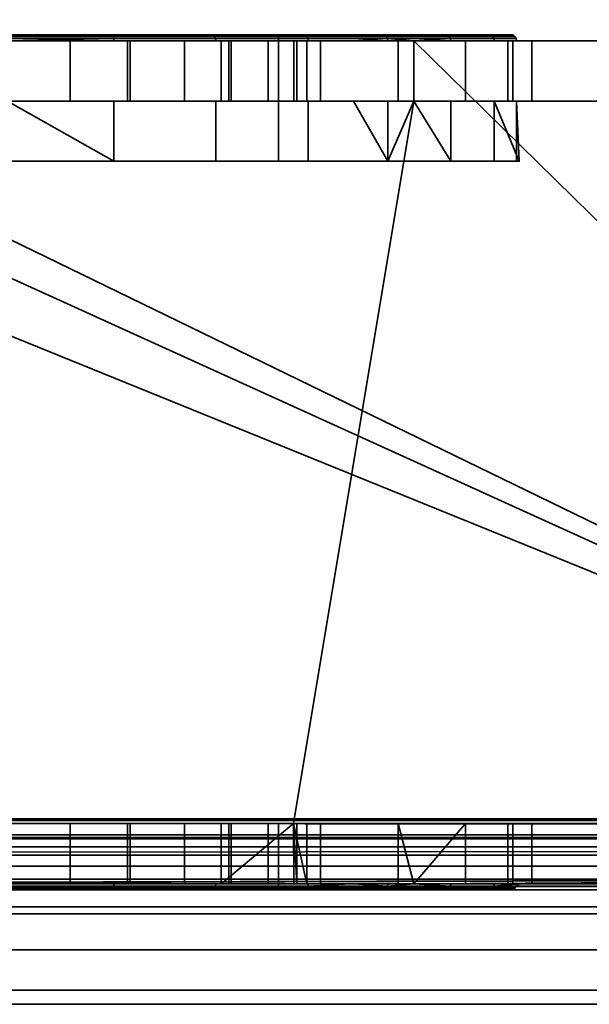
# Model space of a CAD drawing. Header units: millimetres. Extents: x -603 to 3703, y -115 to 193.
# Tile 73 of 256: x -344 to -334, y -33 to -17. Entities that reach past the tile are written whole.
import ezdxf

# ---------------------------------------------------------------- set-up
doc = ezdxf.new("R2010")
doc.units = ezdxf.units.MM
doc.layers.add('151', color=7, linetype='Continuous', true_color=0xffffff)

# ---------------------------------------------------------------- blocks, each defined once
blk = doc.blocks.new('UG_SURFACE_001')
at = {"layer": '151', "color": 252, "linetype": 'Continuous', "lineweight": 35}
for points in [[(603, -18, 2212.25), (603, 174.4, 2212.25), (-603, 174.4, 2212.25), (-603, -18, 2212.25)], [(-453, -18, 2062.25), (-453, 174.4, 2062.25), (453, 174.4, 2062.25), (453, -18, 2062.25)], [(603, -18, 2212.25), (-603, -18, 2212.25), (-453, -18, 2062.25), (453, -18, 2062.25)]]:
    blk.add_3dface(points, dxfattribs=at)
blk = doc.blocks.new('UG_SURFACE_016')
at = {"layer": '151', "color": 252, "linetype": 'Continuous', "lineweight": 35}
for points in [[(-356.025, -17, 1167.5), (-406, -17, 1167.5), (-406, -30, 1167.5), (-324, -30, 1167.5)], [(-324, -30, 1002.5), (-406, -30, 1002.5), (-406, -17, 1002.5), (-356.025, -17, 1002.5)], [(-324, -30, 1167.5), (-352.625, -17, 1167.5), (-356.025, -17, 1167.5)], [(-324, -30, 1002.5), (-356.025, -17, 1002.5), (-352.625, -17, 1002.5)], [(-324, -30, 1167.5), (-350.75, -17, 1167.5), (-352.625, -17, 1167.5)], [(-324, -30, 1002.5), (-352.625, -17, 1002.5), (-350.75, -17, 1002.5)], [(-324, -30, 1167.5), (-337.25, -17, 1167.5), (-350.75, -17, 1167.5)], [(-324, -30, 1002.5), (-350.75, -17, 1002.5), (-337.25, -17, 1002.5)], [(-344, -17, 1145), (-341.966, -17, 1145.432), (-337.25, -17, 1128.75), (-350.75, -17, 1128.75)], [(-350.75, -17, 1167.5), (-337.25, -17, 1167.5), (-342.96, -17, 1154.891), (-345.04, -17, 1154.891)], [(-344, -17, 1077), (-341.966, -17, 1077.432), (-337.25, -17, 1058.875), (-350.75, -17, 1058.875)], [(-350.75, -17, 1091.25), (-337.25, -17, 1091.25), (-342.96, -17, 1086.891), (-345.04, -17, 1086.891)], [(-340.543, -17, 1111.765), (-344, -17, 1112.5), (-350.75, -17, 1128.75), (-337.25, -17, 1128.75)], [(-337.25, -17, 1091.25), (-350.75, -17, 1091.25), (-345.767, -17, 1095.686), (-344, -17, 1095.5)], [(-340.452, -17, 1039.998), (-344, -17, 1040.75), (-350.75, -17, 1058.875), (-337.25, -17, 1058.875)], [(-337.25, -17, 1002.5), (-350.75, -17, 1002.5), (-344, -17, 1007.35), (-342.01, -17, 1007.746)], [(-342.254, -16.9, 1095.784), (-345.746, -16.9, 1095.784), (-348.937, -16.9, 1097.204), (-348.5, -16.9, 1099.5)], [(-348.5, -16.9, 1099.5), (-339.5, -16.9, 1099.5), (-339.063, -16.9, 1097.204), (-342.254, -16.9, 1095.784)], [(-347.417, -16.9, 1111.674), (-344, -16.9, 1112.4), (-339.5, -16.9, 1108.5), (-348.5, -16.9, 1108.5)], [(-348.5, -19, 1099.5), (-339.5, -19, 1099.5), (-339.5, -16.9, 1099.5), (-348.5, -16.9, 1099.5)], [(-339.5, -19, 1108.5), (-348.5, -19, 1108.5), (-348.5, -16.9, 1108.5), (-339.5, -16.9, 1108.5)], [(-342.234, -16.962, 1095.693), (-345.766, -16.962, 1095.693), (-345.761, -16.929, 1095.714), (-342.239, -16.929, 1095.714)], [(-344, -17, 1095.5), (-345.766, -16.962, 1095.693), (-342.234, -16.962, 1095.693)], [(-342.239, -16.929, 1095.714), (-345.761, -16.929, 1095.714), (-345.754, -16.908, 1095.746), (-342.246, -16.908, 1095.746)], [(-342.246, -16.908, 1095.746), (-345.754, -16.908, 1095.746), (-345.746, -16.9, 1095.784), (-342.254, -16.9, 1095.784)], [(-342.96, -17, 1154.891), (-342.96, -18, 1154.891), (-345.04, -18, 1154.891), (-345.04, -17, 1154.891)], [(-342.96, -17, 1086.891), (-342.96, -18, 1086.891), (-345.04, -18, 1086.891), (-345.04, -17, 1086.891)], [(-344, -16.908, 1112.438), (-340.568, -16.908, 1111.709), (-340.583, -16.9, 1111.674), (-344, -16.9, 1112.4)], [(-344, -16.9, 1112.4), (-340.583, -16.9, 1111.674), (-337.758, -16.9, 1109.621), (-339.5, -16.9, 1108.5)], [(-344, -16.929, 1112.471), (-340.555, -16.929, 1111.738), (-340.568, -16.908, 1111.709), (-344, -16.908, 1112.438)], [(-344, -16.962, 1112.492), (-340.546, -16.962, 1111.758), (-340.555, -16.929, 1111.738), (-344, -16.929, 1112.471)], [(-342.234, -16.962, 1095.693), (-342.233, -17, 1095.686), (-344, -17, 1095.5)], [(-344, -17, 1112.5), (-340.543, -17, 1111.765), (-340.546, -16.962, 1111.758), (-344, -16.962, 1112.492)], [(-344, -17, 1095.5), (-342.233, -17, 1095.686), (-337.25, -17, 1091.25)], [(-340.452, -17, 1039.998), (-340.452, -18, 1039.998), (-344, -18, 1040.75), (-344, -17, 1040.75)], [(-344, -17, 1007.35), (-344, -18, 1007.35), (-342.01, -18, 1007.746), (-342.01, -17, 1007.746)], [(-344, -17, 1145), (-344, -18, 1145), (-341.966, -18, 1145.432), (-341.966, -17, 1145.432)], [(-344, -17, 1077), (-344, -18, 1077), (-341.966, -18, 1077.432), (-341.966, -17, 1077.432)], [(-341.061, -17, 1086.045), (-342.96, -17, 1086.891), (-337.25, -17, 1091.25)], [(-341.061, -17, 1154.045), (-342.96, -17, 1154.891), (-337.25, -17, 1167.5)], [(-341.061, -17, 1154.045), (-341.061, -18, 1154.045), (-342.96, -18, 1154.891), (-342.96, -17, 1154.891)], [(-341.061, -17, 1086.045), (-341.061, -18, 1086.045), (-342.96, -18, 1086.891), (-342.96, -17, 1086.891)], [(-339.04, -16.908, 1097.173), (-342.246, -16.908, 1095.746), (-342.254, -16.9, 1095.784), (-339.063, -16.9, 1097.204)], [(-339.021, -16.929, 1097.147), (-342.239, -16.929, 1095.714), (-342.246, -16.908, 1095.746), (-339.04, -16.908, 1097.173)], [(-339.008, -16.962, 1097.129), (-342.234, -16.962, 1095.693), (-342.239, -16.929, 1095.714), (-339.021, -16.929, 1097.147)], [(-339.004, -17, 1097.123), (-342.233, -17, 1095.686), (-342.234, -16.962, 1095.693), (-339.008, -16.962, 1097.129)], [(-342.233, -17, 1095.686), (-339.004, -17, 1097.123), (-337.25, -17, 1091.25)], [(-342.01, -17, 1007.746), (-340.323, -17, 1008.873), (-337.25, -17, 1002.5)], [(-342.01, -17, 1007.746), (-342.01, -18, 1007.746), (-340.323, -18, 1008.873), (-340.323, -17, 1008.873)], [(-341.966, -17, 1145.432), (-340.284, -17, 1146.654), (-337.25, -17, 1128.75)], [(-341.966, -17, 1077.432), (-340.284, -17, 1078.654), (-337.25, -17, 1058.875)], [(-341.966, -17, 1145.432), (-341.966, -18, 1145.432), (-340.284, -18, 1146.654), (-340.284, -17, 1146.654)], [(-341.966, -17, 1077.432), (-341.966, -18, 1077.432), (-340.284, -18, 1078.654), (-340.284, -17, 1078.654)], [(-337.25, -17, 1167.5), (-339.67, -17, 1152.5), (-341.061, -17, 1154.045)], [(-337.25, -17, 1091.25), (-339.67, -17, 1084.5), (-341.061, -17, 1086.045)], [(-339.67, -17, 1152.5), (-339.67, -18, 1152.5), (-341.061, -18, 1154.045), (-341.061, -17, 1154.045)], [(-339.67, -17, 1084.5), (-339.67, -18, 1084.5), (-341.061, -18, 1086.045), (-341.061, -17, 1086.045)], [(-340.568, -16.908, 1111.709), (-337.729, -16.908, 1109.646), (-337.758, -16.9, 1109.621), (-340.583, -16.9, 1111.674)], [(-340.555, -16.929, 1111.738), (-337.705, -16.929, 1109.668), (-337.729, -16.908, 1109.646), (-340.568, -16.908, 1111.709)], [(-340.546, -16.962, 1111.758), (-337.689, -16.962, 1109.683), (-337.705, -16.929, 1109.668), (-340.555, -16.929, 1111.738)], [(-337.689, -16.962, 1109.683), (-340.546, -16.962, 1111.758), (-340.543, -17, 1111.765), (-338.251, -17, 1110.1)], [(-337.25, -17, 1128.75), (-337.25, -17, 1110.1), (-338.251, -17, 1110.1), (-340.543, -17, 1111.765)], [(-337.25, -17, 1058.875), (-337.513, -17, 1037.872), (-340.452, -17, 1039.998)], [(-337.513, -17, 1037.872), (-337.513, -18, 1037.872), (-340.452, -18, 1039.998), (-340.452, -17, 1039.998)], [(-337.25, -17, 1002.5), (-340.323, -17, 1008.873), (-339.196, -17, 1010.56)], [(-340.323, -17, 1008.873), (-340.323, -18, 1008.873), (-339.196, -18, 1010.56), (-339.196, -17, 1010.56)], [(-337.25, -17, 1128.75), (-340.284, -17, 1146.654), (-339.245, -17, 1148.455)], [(-337.25, -17, 1058.875), (-340.284, -17, 1078.654), (-339.245, -17, 1080.455)], [(-340.284, -17, 1146.654), (-340.284, -18, 1146.654), (-339.245, -18, 1148.455), (-339.245, -17, 1148.455)], [(-340.284, -17, 1078.654), (-340.284, -18, 1078.654), (-339.245, -18, 1080.455), (-339.245, -17, 1080.455)], [(-339.027, -17, 1150.523), (-339.67, -17, 1152.5), (-337.25, -17, 1167.5)], [(-339.027, -17, 1082.523), (-339.67, -17, 1084.5), (-337.25, -17, 1091.25)], [(-339.027, -17, 1150.523), (-339.027, -18, 1150.523), (-339.67, -18, 1152.5), (-339.67, -17, 1152.5)], [(-339.027, -17, 1082.523), (-339.027, -18, 1082.523), (-339.67, -18, 1084.5), (-339.67, -17, 1084.5)], [(-339.5, -16.9, 1108.5), (-337.758, -16.9, 1109.621), (-336.011, -16.9, 1106.596), (-335.646, -16.9, 1103.122)], [(-336.725, -16.9, 1099.8), (-339.063, -16.9, 1097.204), (-339.5, -16.9, 1099.5)], [(-335.646, -16.9, 1103.122), (-336.725, -16.9, 1099.8), (-339.5, -16.9, 1099.5), (-339.5, -16.9, 1108.5)], [(-339.5, -19, 1099.5), (-339.5, -19, 1108.5), (-339.5, -16.9, 1108.5), (-339.5, -16.9, 1099.5)], [(-337.25, -17, 1128.75), (-339.245, -17, 1148.455), (-339.027, -17, 1150.523)], [(-337.25, -17, 1091.25), (-337.25, -17, 1058.875), (-339.245, -17, 1080.455), (-339.027, -17, 1082.523)], [(-339.245, -17, 1148.455), (-339.245, -18, 1148.455), (-339.027, -18, 1150.523), (-339.027, -17, 1150.523)], [(-339.245, -17, 1080.455), (-339.245, -18, 1080.455), (-339.027, -18, 1082.523), (-339.027, -17, 1082.523)], [(-337.25, -17, 1013.575), (-337.25, -17, 1002.5), (-339.196, -17, 1010.56), (-338.8, -17, 1012.55)], [(-339.196, -17, 1010.56), (-339.196, -18, 1010.56), (-338.8, -18, 1012.55), (-338.8, -17, 1012.55)], [(-336.692, -16.908, 1099.781), (-339.04, -16.908, 1097.173), (-339.063, -16.9, 1097.204), (-336.725, -16.9, 1099.8)], [(-336.664, -16.929, 1099.765), (-339.021, -16.929, 1097.147), (-339.04, -16.908, 1097.173), (-336.692, -16.908, 1099.781)], [(-339.027, -17, 1150.523), (-337.25, -17, 1167.5), (-337.25, -17, 1128.75)], [(-336.645, -16.962, 1099.754), (-339.008, -16.962, 1097.129), (-339.021, -16.929, 1097.147), (-336.664, -16.929, 1099.765)], [(-337.25, -17, 1099.071), (-339.004, -17, 1097.123), (-339.008, -16.962, 1097.129), (-336.645, -16.962, 1099.754)], [(-339.004, -17, 1097.123), (-337.25, -17, 1099.071), (-337.25, -17, 1091.25)], [(-338.8, -17, 1012.55), (-338.8, -17, 1013.575), (-337.25, -17, 1013.575)], [(-337.25, -17, 1026.71), (-337.25, -17, 1013.575), (-338.8, -17, 1013.575), (-338.8, -17, 1024.963)], [(-338.8, -17, 1013.575), (-338.8, -17, 1012.55), (-338.8, -18, 1012.55), (-338.8, -18, 1013.575)], [(-338.8, -18, 1013.575), (-338.8, -18, 1024.963), (-338.8, -17, 1024.963), (-338.8, -17, 1013.575)], [(-337.25, -17, 1026.71), (-338.8, -17, 1024.963), (-338.8, -18, 1024.963), (-337.25, -18, 1026.71)], [(-338.251, -17, 1110.1), (-337.683, -17, 1109.688), (-337.689, -16.962, 1109.683)], [(-337.683, -17, 1109.688), (-338.251, -17, 1110.1), (-337.25, -17, 1110.1)], [(-337.729, -16.908, 1109.646), (-335.975, -16.908, 1106.608), (-336.011, -16.9, 1106.596), (-337.758, -16.9, 1109.621)], [(-337.705, -16.929, 1109.668), (-335.944, -16.929, 1106.618), (-335.975, -16.908, 1106.608), (-337.729, -16.908, 1109.646)], [(-337.689, -16.962, 1109.683), (-335.923, -16.962, 1106.624), (-335.944, -16.929, 1106.618), (-337.705, -16.929, 1109.668)], [(-337.689, -16.962, 1109.683), (-337.683, -17, 1109.688), (-337.25, -17, 1108.937)], [(-337.25, -17, 1108.937), (-335.916, -17, 1106.627), (-335.923, -16.962, 1106.624), (-337.689, -16.962, 1109.683)], [(-337.25, -17, 1110.1), (-337.25, -17, 1108.937), (-337.683, -17, 1109.688)], [(-337.25, -17, 1058.875), (-337.25, -17, 1037.42), (-337.513, -17, 1037.872)], [(-337.25, -18, 1037.42), (-337.513, -18, 1037.872), (-337.513, -17, 1037.872), (-337.25, -17, 1037.42)], [(-336.645, -16.962, 1099.754), (-336.639, -17, 1099.75), (-337.25, -17, 1099.071)], [(-324, -30, 1167.5), (-331.975, -17, 1167.5), (-337.25, -17, 1167.5)], [(-324, -30, 1002.5), (-337.25, -17, 1002.5), (-331.975, -17, 1002.5)], [(-331.975, -17, 1091.25), (-337.25, -17, 1091.25), (-337.25, -17, 1099.071), (-336.639, -17, 1099.75)], [(-331.975, -17, 1013.575), (-337.25, -17, 1013.575), (-337.25, -17, 1026.71), (-336.393, -17, 1027.676)], [(-331.975, -17, 1033.975), (-335.689, -17, 1034.737), (-337.25, -17, 1037.42)], [(-337.25, -17, 1037.42), (-337.25, -17, 1058.875), (-331.975, -17, 1058.875), (-331.975, -17, 1033.975)], [(-335.916, -17, 1106.627), (-337.25, -17, 1108.937), (-337.25, -17, 1110.1), (-331.975, -17, 1110.1)], [(-337.25, -17, 1002.5), (-337.25, -17, 1013.575), (-331.975, -17, 1013.575), (-331.975, -17, 1002.5)], [(-337.25, -17, 1058.875), (-337.25, -17, 1091.25), (-331.975, -17, 1091.25), (-331.975, -17, 1058.875)], [(-337.25, -17, 1110.1), (-337.25, -17, 1128.75), (-331.975, -17, 1128.75), (-331.975, -17, 1110.1)], [(-337.25, -17, 1128.75), (-337.25, -17, 1167.5), (-331.975, -17, 1167.5), (-331.975, -17, 1128.75)], [(-337.25, -18, 1026.71), (-336.393, -18, 1027.676), (-336.393, -17, 1027.676), (-337.25, -17, 1026.71)], [(-337.25, -17, 1037.42), (-335.689, -17, 1034.737), (-335.689, -18, 1034.737), (-337.25, -18, 1037.42)], [(-335.608, -16.908, 1103.118), (-336.692, -16.908, 1099.781), (-336.725, -16.9, 1099.8), (-335.646, -16.9, 1103.122)], [(-335.576, -16.929, 1103.115), (-336.664, -16.929, 1099.765), (-336.692, -16.908, 1099.781), (-335.608, -16.908, 1103.118)], [(-335.554, -16.962, 1103.112), (-336.645, -16.962, 1099.754), (-336.664, -16.929, 1099.765), (-335.576, -16.929, 1103.115)], [(-335.547, -17, 1103.112), (-336.639, -17, 1099.75), (-336.645, -16.962, 1099.754), (-335.554, -16.962, 1103.112)], [(-331.975, -17, 1091.25), (-336.639, -17, 1099.75), (-335.547, -17, 1103.112)], [(-331.975, -17, 1033.975), (-331.975, -17, 1013.575), (-336.393, -17, 1027.676), (-335.293, -17, 1031.132)], [(-336.393, -17, 1027.676), (-336.393, -18, 1027.676), (-335.293, -18, 1031.132), (-335.293, -17, 1031.132)], [(-335.975, -16.908, 1106.608), (-335.608, -16.908, 1103.118), (-335.646, -16.9, 1103.122), (-336.011, -16.9, 1106.596)], [(-335.944, -16.929, 1106.618), (-335.576, -16.929, 1103.115), (-335.608, -16.908, 1103.118), (-335.975, -16.908, 1106.608)], [(-335.923, -16.962, 1106.624), (-335.554, -16.962, 1103.112), (-335.576, -16.929, 1103.115), (-335.944, -16.929, 1106.618)], [(-335.916, -17, 1106.627), (-335.547, -17, 1103.112), (-335.554, -16.962, 1103.112), (-335.923, -16.962, 1106.624)], [(-331.975, -17, 1110.1), (-331.975, -17, 1091.25), (-335.547, -17, 1103.112), (-335.916, -17, 1106.627)], [(-331.975, -17, 1033.975), (-335.605, -17, 1033.975), (-335.689, -17, 1034.737)], [(-335.605, -18, 1033.975), (-335.689, -18, 1034.737), (-335.689, -17, 1034.737), (-335.605, -17, 1033.975)], [(-335.293, -17, 1031.132), (-335.605, -17, 1033.975), (-331.975, -17, 1033.975)], [(-335.605, -17, 1033.975), (-335.293, -17, 1031.132), (-335.293, -18, 1031.132), (-335.605, -18, 1033.975)], [(-348.75, -30, 1003.5), (-339.25, -30, 1003.5), (-337.25, -18, 1003.5), (-350.75, -18, 1003.5)], [(-350.75, -18, 1166.5), (-337.25, -18, 1166.5), (-339.25, -30, 1166.5), (-348.75, -30, 1166.5)], [(-350.75, -18, 1128.75), (-337.25, -18, 1128.75), (-344, -18, 1145), (-346.034, -18, 1145.432)], [(-337.25, -18, 1166.5), (-350.75, -18, 1166.5), (-345.04, -18, 1154.891), (-342.96, -18, 1154.891)], [(-350.75, -18, 1058.875), (-337.25, -18, 1058.875), (-344, -18, 1077), (-346.034, -18, 1077.432)], [(-337.25, -18, 1091.25), (-350.75, -18, 1091.25), (-345.04, -18, 1086.891), (-342.96, -18, 1086.891)], [(-347.457, -18, 1111.765), (-344, -18, 1112.5), (-337.25, -18, 1128.75), (-350.75, -18, 1128.75)], [(-350.75, -18, 1091.25), (-337.25, -18, 1091.25), (-342.233, -18, 1095.686), (-344, -18, 1095.5)], [(-350.75, -18, 1003.5), (-337.25, -18, 1003.5), (-344, -18, 1007.35), (-345.99, -18, 1007.746)], [(-337.25, -18, 1058.875), (-350.75, -18, 1058.875), (-344, -18, 1040.75), (-340.452, -18, 1039.998)], [(-342.233, -19, 1095.686), (-345.767, -19, 1095.686), (-344, -18, 1095.5)], [(-337.25, -18, 1128.75), (-344, -18, 1112.5), (-340.543, -18, 1111.765)], [(-342.01, -18, 1007.746), (-344, -18, 1007.35), (-337.25, -18, 1003.5)], [(-341.966, -18, 1077.432), (-344, -18, 1077), (-337.25, -18, 1058.875)], [(-341.966, -18, 1145.432), (-344, -18, 1145), (-337.25, -18, 1128.75)], [(-340.543, -19, 1111.765), (-340.543, -18, 1111.765), (-344, -18, 1112.5), (-344, -19, 1112.5)], [(-344, -18, 1095.5), (-342.233, -18, 1095.686), (-342.233, -19, 1095.686)], [(-337.25, -18, 1166.5), (-342.96, -18, 1154.891), (-341.061, -18, 1154.045)], [(-337.25, -18, 1091.25), (-342.96, -18, 1086.891), (-341.061, -18, 1086.045)], [(-337.25, -18, 1091.25), (-339.004, -18, 1097.123), (-342.233, -18, 1095.686)], [(-342.233, -19, 1095.686), (-342.233, -18, 1095.686), (-339.004, -18, 1097.123), (-339.004, -19, 1097.123)], [(-337.25, -18, 1003.5), (-340.323, -18, 1008.873), (-342.01, -18, 1007.746)], [(-337.25, -18, 1128.75), (-340.284, -18, 1146.654), (-341.966, -18, 1145.432)], [(-337.25, -18, 1058.875), (-340.284, -18, 1078.654), (-341.966, -18, 1077.432)], [(-341.061, -18, 1154.045), (-339.67, -18, 1152.5), (-337.25, -18, 1166.5)], [(-341.061, -18, 1086.045), (-339.67, -18, 1084.5), (-337.25, -18, 1091.25)], [(-340.543, -18, 1111.765), (-338.251, -18, 1110.1), (-337.25, -18, 1110.1), (-337.25, -18, 1128.75)], [(-338.251, -18, 1110.1), (-340.543, -18, 1111.765), (-340.543, -19, 1111.765), (-337.683, -19, 1109.688)], [(-340.452, -18, 1039.998), (-337.513, -18, 1037.872), (-337.25, -18, 1058.875)], [(-339.196, -18, 1010.56), (-340.323, -18, 1008.873), (-337.25, -18, 1003.5)], [(-339.245, -18, 1148.455), (-340.284, -18, 1146.654), (-337.25, -18, 1128.75)], [(-339.245, -18, 1080.455), (-340.284, -18, 1078.654), (-337.25, -18, 1058.875)], [(-337.25, -18, 1166.5), (-339.67, -18, 1152.5), (-339.027, -18, 1150.523)], [(-337.25, -18, 1091.25), (-339.67, -18, 1084.5), (-339.027, -18, 1082.523)], [(-339.25, -30, 1003.5), (-331.975, -30, 1003.5), (-331.975, -18, 1003.5), (-337.25, -18, 1003.5)], [(-337.25, -18, 1166.5), (-331.975, -18, 1166.5), (-331.975, -30, 1166.5), (-339.25, -30, 1166.5)], [(-339.027, -18, 1150.523), (-339.245, -18, 1148.455), (-337.25, -18, 1128.75), (-337.25, -18, 1166.5)], [(-339.027, -18, 1082.523), (-339.245, -18, 1080.455), (-337.25, -18, 1058.875), (-337.25, -18, 1091.25)], [(-338.8, -18, 1012.55), (-339.196, -18, 1010.56), (-337.25, -18, 1003.5), (-337.25, -18, 1013.575)], [(-337.25, -18, 1091.25), (-337.25, -18, 1099.071), (-339.004, -18, 1097.123)], [(-336.639, -19, 1099.75), (-339.004, -19, 1097.123), (-339.004, -18, 1097.123), (-337.25, -18, 1099.071)], [(-337.25, -18, 1013.575), (-338.8, -18, 1013.575), (-338.8, -18, 1012.55)], [(-338.8, -18, 1024.963), (-338.8, -18, 1013.575), (-337.25, -18, 1013.575), (-337.25, -18, 1026.71)], [(-337.25, -18, 1110.1), (-338.251, -18, 1110.1), (-337.683, -18, 1109.688)], [(-337.683, -19, 1109.688), (-337.683, -18, 1109.688), (-338.251, -18, 1110.1)], [(-337.683, -18, 1109.688), (-337.25, -18, 1108.937), (-337.25, -18, 1110.1)], [(-337.683, -19, 1109.688), (-335.916, -19, 1106.627), (-335.916, -18, 1106.627), (-337.25, -18, 1108.937)], [(-337.25, -18, 1108.937), (-337.683, -18, 1109.688), (-337.683, -19, 1109.688)], [(-337.513, -18, 1037.872), (-337.25, -18, 1037.42), (-337.25, -18, 1058.875)], [(-331.975, -18, 1110.1), (-337.25, -18, 1110.1), (-337.25, -18, 1108.937), (-335.916, -18, 1106.627)], [(-331.975, -18, 1033.975), (-331.975, -18, 1058.875), (-337.25, -18, 1058.875), (-337.25, -18, 1037.42)], [(-337.25, -18, 1037.42), (-335.689, -18, 1034.737), (-331.975, -18, 1033.975)], [(-336.393, -18, 1027.676), (-337.25, -18, 1026.71), (-337.25, -18, 1013.575), (-331.975, -18, 1013.575)], [(-336.639, -18, 1099.75), (-337.25, -18, 1099.071), (-337.25, -18, 1091.25), (-331.975, -18, 1091.25)], [(-331.975, -18, 1003.5), (-331.975, -18, 1013.575), (-337.25, -18, 1013.575), (-337.25, -18, 1003.5)], [(-331.975, -18, 1058.875), (-331.975, -18, 1091.25), (-337.25, -18, 1091.25), (-337.25, -18, 1058.875)], [(-331.975, -18, 1110.1), (-331.975, -18, 1128.75), (-337.25, -18, 1128.75), (-337.25, -18, 1110.1)], [(-331.975, -18, 1128.75), (-331.975, -18, 1166.5), (-337.25, -18, 1166.5), (-337.25, -18, 1128.75)], [(-337.25, -18, 1099.071), (-336.639, -18, 1099.75), (-336.639, -19, 1099.75)], [(-335.547, -18, 1103.112), (-336.639, -18, 1099.75), (-331.975, -18, 1091.25)], [(-336.639, -19, 1099.75), (-336.639, -18, 1099.75), (-335.547, -18, 1103.112), (-335.547, -19, 1103.112)], [(-335.293, -18, 1031.132), (-336.393, -18, 1027.676), (-331.975, -18, 1013.575), (-331.975, -18, 1033.975)], [(-331.975, -18, 1091.25), (-331.975, -18, 1110.1), (-335.916, -18, 1106.627), (-335.547, -18, 1103.112)], [(-335.916, -18, 1106.627), (-335.916, -19, 1106.627), (-335.5, -19, 1104)], [(-335.5, -19, 1104), (-335.547, -18, 1103.112), (-335.916, -18, 1106.627)], [(-335.689, -18, 1034.737), (-335.605, -18, 1033.975), (-331.975, -18, 1033.975)], [(-331.975, -18, 1033.975), (-335.605, -18, 1033.975), (-335.293, -18, 1031.132)], [(-335.5, -19, 1104), (-335.547, -19, 1103.112), (-335.547, -18, 1103.112)], [(-339.5, -19, 1099.5), (-348.5, -19, 1099.5), (-348.996, -19, 1097.123), (-345.767, -19, 1095.686)], [(-348.5, -19, 1108.5), (-339.5, -19, 1108.5), (-340.543, -19, 1111.765), (-344, -19, 1112.5)], [(-345.767, -19, 1095.686), (-342.233, -19, 1095.686), (-339.004, -19, 1097.123), (-339.5, -19, 1099.5)], [(-339.5, -19, 1108.5), (-337.683, -19, 1109.688), (-340.543, -19, 1111.765)], [(-339.5, -19, 1099.5), (-335.5, -19, 1104), (-335.916, -19, 1106.627)], [(-339.5, -19, 1099.5), (-336.639, -19, 1099.75), (-335.547, -19, 1103.112), (-335.5, -19, 1104)], [(-335.916, -19, 1106.627), (-337.683, -19, 1109.688), (-339.5, -19, 1108.5), (-339.5, -19, 1099.5)], [(-339.5, -19, 1099.5), (-339.004, -19, 1097.123), (-336.639, -19, 1099.75)], [(-324, -30, 1167.5), (-406, -30, 1167.5), (-406, -30.383, 1167.424), (-324.032, -30.383, 1167.424)], [(-324.032, -30.383, 1002.576), (-406, -30.383, 1002.576), (-406, -30, 1002.5), (-324, -30, 1002.5)], [(-348.75, -30, 1093.25), (-339.25, -30, 1093.25), (-342.96, -30, 1086.891), (-344, -30, 1087)], [(-344, -30, 1145), (-341.966, -30, 1145.432), (-339.25, -30, 1126.75), (-348.75, -30, 1126.75)], [(-344, -30, 1155), (-345.04, -30, 1154.891), (-348.75, -30, 1166.5), (-339.25, -30, 1166.5)], [(-339.25, -30, 1003.5), (-348.75, -30, 1003.5), (-344, -30, 1007.35), (-342.01, -30, 1007.746)], [(-348.75, -30, 1126.75), (-339.25, -30, 1126.75), (-339.5, -30, 1108.5), (-348.5, -30, 1108.5)], [(-348.5, -30, 1099.5), (-339.5, -30, 1099.5), (-339.25, -30, 1093.25), (-348.75, -30, 1093.25)], [(-339.5, -30, 1099.5), (-348.5, -30, 1099.5), (-348.5, -31.1, 1099.5), (-339.5, -31.1, 1099.5)], [(-348.5, -30, 1108.5), (-339.5, -30, 1108.5), (-339.5, -31.1, 1108.5), (-348.5, -31.1, 1108.5)], [(-344, -30, 1007.35), (-344, -31, 1007.35), (-342.01, -31, 1007.746), (-342.01, -30, 1007.746)], [(-340.452, -30, 1039.998), (-340.452, -31, 1039.998), (-344, -31, 1040.75), (-344, -30, 1040.75)], [(-344, -30, 1155), (-342.96, -30, 1154.891), (-342.96, -31, 1154.891), (-344, -31, 1155)], [(-344, -30, 1145), (-344, -31, 1145), (-341.966, -31, 1145.432), (-341.966, -30, 1145.432)], [(-344, -30, 1087), (-342.96, -30, 1086.891), (-342.96, -31, 1086.891), (-344, -31, 1087)], [(-344, -30, 1077), (-344, -31, 1077), (-341.966, -31, 1077.432), (-341.966, -30, 1077.432)], [(-339.25, -30, 1166.5), (-342.96, -30, 1154.891), (-344, -30, 1155)], [(-340.452, -30, 1039.998), (-344, -30, 1040.75), (-344, -30, 1077), (-341.966, -30, 1077.432)], [(-341.061, -30, 1154.045), (-341.061, -31, 1154.045), (-342.96, -31, 1154.891), (-342.96, -30, 1154.891)], [(-341.061, -30, 1086.045), (-341.061, -31, 1086.045), (-342.96, -31, 1086.891), (-342.96, -30, 1086.891)], [(-339.25, -30, 1093.25), (-341.061, -30, 1086.045), (-342.96, -30, 1086.891)], [(-339.25, -30, 1166.5), (-341.061, -30, 1154.045), (-342.96, -30, 1154.891)], [(-342.01, -30, 1007.746), (-342.01, -31, 1007.746), (-340.323, -31, 1008.873), (-340.323, -30, 1008.873)], [(-342.01, -30, 1007.746), (-340.323, -30, 1008.873), (-339.25, -30, 1003.5)], [(-341.966, -30, 1145.432), (-341.966, -31, 1145.432), (-340.284, -31, 1146.654), (-340.284, -30, 1146.654)], [(-341.966, -30, 1077.432), (-341.966, -31, 1077.432), (-340.284, -31, 1078.654), (-340.284, -30, 1078.654)], [(-341.966, -30, 1145.432), (-340.284, -30, 1146.654), (-339.25, -30, 1126.75)], [(-341.966, -30, 1077.432), (-339.25, -30, 1039.129), (-340.452, -30, 1039.998)], [(-341.966, -30, 1077.432), (-340.284, -30, 1078.654), (-339.25, -30, 1039.129)], [(-339.67, -30, 1152.5), (-339.67, -31, 1152.5), (-341.061, -31, 1154.045), (-341.061, -30, 1154.045)], [(-339.67, -30, 1084.5), (-339.67, -31, 1084.5), (-341.061, -31, 1086.045), (-341.061, -30, 1086.045)], [(-339.25, -30, 1093.25), (-339.67, -30, 1084.5), (-341.061, -30, 1086.045)], [(-339.25, -30, 1166.5), (-339.67, -30, 1152.5), (-341.061, -30, 1154.045)], [(-340.452, -31, 1039.998), (-340.452, -30, 1039.998), (-339.25, -30, 1039.129)], [(-339.25, -30, 1039.129), (-337.513, -30, 1037.872), (-337.513, -31, 1037.872), (-340.452, -31, 1039.998)], [(-339.25, -30, 1010.479), (-340.323, -30, 1008.873), (-340.323, -31, 1008.873), (-339.196, -31, 1010.56)], [(-340.323, -30, 1008.873), (-339.25, -30, 1010.479), (-339.25, -30, 1003.5)], [(-339.25, -30, 1148.446), (-340.284, -30, 1146.654), (-340.284, -31, 1146.654), (-339.245, -31, 1148.455)], [(-339.25, -30, 1080.446), (-340.284, -30, 1078.654), (-340.284, -31, 1078.654), (-339.245, -31, 1080.455)], [(-340.284, -30, 1078.654), (-339.25, -30, 1080.446), (-339.25, -30, 1039.129)], [(-340.284, -30, 1146.654), (-339.25, -30, 1148.446), (-339.25, -30, 1126.75)], [(-339.027, -31, 1150.523), (-339.67, -31, 1152.5), (-339.67, -30, 1152.5), (-339.25, -30, 1151.208)], [(-339.027, -31, 1082.523), (-339.67, -31, 1084.5), (-339.67, -30, 1084.5), (-339.25, -30, 1083.208)], [(-339.25, -30, 1093.25), (-339.25, -30, 1083.208), (-339.67, -30, 1084.5)], [(-339.25, -30, 1166.5), (-339.25, -30, 1151.208), (-339.67, -30, 1152.5)], [(-339.5, -31.1, 1108.5), (-339.5, -30, 1108.5), (-339.5, -30, 1108.1)], [(-339.5, -30, 1108.1), (-339.5, -30, 1099.9), (-339.5, -31.1, 1099.5), (-339.5, -31.1, 1108.5)], [(-339.5, -30, 1099.9), (-339.5, -30, 1099.5), (-339.5, -31.1, 1099.5)], [(-339.25, -30, 1126.75), (-339.25, -30, 1108.1), (-339.5, -30, 1108.1), (-339.5, -30, 1108.5)], [(-339.5, -30, 1099.5), (-339.5, -30, 1099.9), (-339.25, -30, 1099.9), (-339.25, -30, 1093.25)], [(-339.5, -30, 1108.1), (-339.25, -30, 1108.1), (-339.25, -30, 1099.9), (-339.5, -30, 1099.9)], [(-339.196, -31, 1010.56), (-339.196, -30, 1010.56), (-339.25, -30, 1010.479)], [(-339.245, -31, 1148.455), (-339.245, -30, 1148.455), (-339.25, -30, 1148.446)], [(-339.25, -30, 1151.208), (-339.027, -30, 1150.523), (-339.027, -31, 1150.523)], [(-339.245, -31, 1080.455), (-339.245, -30, 1080.455), (-339.25, -30, 1080.446)], [(-339.25, -30, 1083.208), (-339.027, -30, 1082.523), (-339.027, -31, 1082.523)], [(-331.975, -30, 1126.75), (-339.25, -30, 1126.75), (-339.25, -30, 1148.446), (-339.245, -30, 1148.455)], [(-337.513, -30, 1037.872), (-339.25, -30, 1039.129), (-339.25, -30, 1080.446), (-339.245, -30, 1080.455)], [(-331.975, -30, 1003.5), (-339.25, -30, 1003.5), (-339.25, -30, 1010.479), (-339.196, -30, 1010.56)], [(-339.027, -30, 1082.523), (-339.25, -30, 1083.208), (-339.25, -30, 1093.25), (-331.975, -30, 1093.25)], [(-339.027, -30, 1150.523), (-339.25, -30, 1151.208), (-339.25, -30, 1166.5), (-331.975, -30, 1166.5)], [(-331.975, -30, 1126.75), (-331.975, -30, 1108.1), (-339.25, -30, 1108.1), (-339.25, -30, 1126.75)], [(-331.975, -30, 1108.1), (-331.975, -30, 1099.9), (-339.25, -30, 1099.9), (-339.25, -30, 1108.1)], [(-331.975, -30, 1099.9), (-331.975, -30, 1093.25), (-339.25, -30, 1093.25), (-339.25, -30, 1099.9)], [(-339.245, -30, 1148.455), (-339.245, -31, 1148.455), (-339.027, -31, 1150.523), (-339.027, -30, 1150.523)], [(-339.245, -30, 1080.455), (-339.245, -31, 1080.455), (-339.027, -31, 1082.523), (-339.027, -30, 1082.523)], [(-331.975, -30, 1166.5), (-331.975, -30, 1126.75), (-339.245, -30, 1148.455), (-339.027, -30, 1150.523)], [(-339.245, -30, 1080.455), (-331.975, -30, 1033.975), (-335.689, -30, 1034.737), (-337.513, -30, 1037.872)], [(-331.975, -30, 1093.25), (-331.975, -30, 1033.975), (-339.245, -30, 1080.455), (-339.027, -30, 1082.523)], [(-339.196, -30, 1010.56), (-339.196, -31, 1010.56), (-338.8, -31, 1012.55), (-338.8, -30, 1012.55)], [(-331.975, -30, 1013.575), (-331.975, -30, 1003.5), (-339.196, -30, 1010.56), (-338.8, -30, 1012.55)], [(-336.393, -30, 1027.676), (-338.8, -30, 1024.963), (-338.8, -31, 1024.963), (-337.25, -31, 1026.71)], [(-338.8, -31, 1013.575), (-338.8, -31, 1024.963), (-338.8, -30, 1024.963), (-338.8, -30, 1013.575)], [(-338.8, -30, 1013.575), (-338.8, -30, 1012.55), (-338.8, -31, 1012.55), (-338.8, -31, 1013.575)], [(-331.975, -30, 1013.575), (-338.8, -30, 1013.575), (-338.8, -30, 1024.963), (-336.393, -30, 1027.676)], [(-338.8, -30, 1012.55), (-338.8, -30, 1013.575), (-331.975, -30, 1013.575)], [(-337.513, -30, 1037.872), (-335.689, -30, 1034.737), (-335.689, -31, 1034.737), (-337.25, -31, 1037.42)], [(-337.25, -31, 1037.42), (-337.513, -31, 1037.872), (-337.513, -30, 1037.872)], [(-337.25, -31, 1026.71), (-336.393, -31, 1027.676), (-336.393, -30, 1027.676)], [(-336.393, -30, 1027.676), (-336.393, -31, 1027.676), (-335.293, -31, 1031.132), (-335.293, -30, 1031.132)], [(-331.975, -30, 1033.975), (-331.975, -30, 1013.575), (-336.393, -30, 1027.676), (-335.293, -30, 1031.132)], [(-335.605, -31, 1033.975), (-335.689, -31, 1034.737), (-335.689, -30, 1034.737), (-335.605, -30, 1033.975)], [(-331.975, -30, 1033.975), (-335.605, -30, 1033.975), (-335.689, -30, 1034.737)], [(-335.605, -30, 1033.975), (-335.293, -30, 1031.132), (-335.293, -31, 1031.132), (-335.605, -31, 1033.975)], [(-335.293, -30, 1031.132), (-335.605, -30, 1033.975), (-331.975, -30, 1033.975)], [(-324.032, -30.383, 1167.424), (-406, -30.383, 1167.424), (-406, -30.707, 1167.207), (-324.121, -30.707, 1167.207)], [(-324.121, -30.707, 1002.793), (-406, -30.707, 1002.793), (-406, -30.383, 1002.576), (-324.032, -30.383, 1002.576)], [(-324.121, -30.707, 1167.207), (-406, -30.707, 1167.207), (-406, -30.924, 1166.883), (-324.256, -30.924, 1166.883)], [(-324.256, -30.924, 1003.117), (-406, -30.924, 1003.117), (-406, -30.707, 1002.793), (-324.121, -30.707, 1002.793)], [(-324.256, -30.924, 1166.883), (-406, -30.924, 1166.883), (-406, -31, 1166.5), (-356.025, -31, 1166.5)], [(-406, -30.924, 1003.117), (-324.256, -30.924, 1003.117), (-350.75, -31, 1003.5), (-352.625, -31, 1003.5)], [(-324.256, -30.924, 1166.883), (-356.025, -31, 1166.5), (-352.625, -31, 1166.5)], [(-324.256, -30.924, 1166.883), (-352.625, -31, 1166.5), (-350.75, -31, 1166.5)], [(-350.75, -31, 1166.5), (-337.25, -31, 1166.5), (-324.256, -30.924, 1166.883)], [(-324.256, -30.924, 1003.117), (-337.25, -31, 1003.5), (-350.75, -31, 1003.5)], [(-344, -31, 1155), (-342.96, -31, 1154.891), (-337.25, -31, 1166.5), (-350.75, -31, 1166.5)], [(-350.75, -31, 1128.75), (-337.25, -31, 1128.75), (-344, -31, 1145), (-346.034, -31, 1145.432)], [(-350.75, -31, 1091.25), (-337.25, -31, 1091.25), (-342.233, -31, 1095.686), (-345.767, -31, 1095.686)], [(-337.25, -31, 1128.75), (-350.75, -31, 1128.75), (-344, -31, 1112.5), (-340.543, -31, 1111.765)], [(-344, -31, 1087), (-342.96, -31, 1086.891), (-337.25, -31, 1091.25), (-350.75, -31, 1091.25)], [(-350.75, -31, 1003.5), (-337.25, -31, 1003.5), (-344, -31, 1007.35), (-345.99, -31, 1007.746)], [(-342.234, -31.038, 1095.693), (-345.766, -31.038, 1095.693), (-345.767, -31, 1095.686), (-342.233, -31, 1095.686)], [(-342.239, -31.071, 1095.714), (-345.761, -31.071, 1095.714), (-345.766, -31.038, 1095.693), (-342.234, -31.038, 1095.693)], [(-341.966, -31, 1077.432), (-344, -31, 1077), (-344, -31, 1040.75), (-340.452, -31, 1039.998)], [(-342.01, -31, 1007.746), (-344, -31, 1007.35), (-337.25, -31, 1003.5)], [(-341.966, -31, 1145.432), (-344, -31, 1145), (-337.25, -31, 1128.75)], [(-344, -31.038, 1112.492), (-340.546, -31.038, 1111.758), (-340.543, -31, 1111.765), (-344, -31, 1112.5)], [(-344, -31.071, 1112.471), (-340.555, -31.071, 1111.738), (-340.546, -31.038, 1111.758), (-344, -31.038, 1112.492)], [(-342.96, -31, 1154.891), (-341.061, -31, 1154.045), (-337.25, -31, 1166.5)], [(-342.96, -31, 1086.891), (-341.061, -31, 1086.045), (-337.25, -31, 1091.25)], [(-339.021, -31.071, 1097.147), (-342.239, -31.071, 1095.714), (-342.234, -31.038, 1095.693), (-339.008, -31.038, 1097.129)], [(-339.008, -31.038, 1097.129), (-342.234, -31.038, 1095.693), (-342.233, -31, 1095.686), (-339.004, -31, 1097.123)], [(-337.25, -31, 1091.25), (-339.004, -31, 1097.123), (-342.233, -31, 1095.686)], [(-337.25, -31, 1003.5), (-340.323, -31, 1008.873), (-342.01, -31, 1007.746)], [(-337.25, -31, 1128.75), (-340.284, -31, 1146.654), (-341.966, -31, 1145.432)], [(-340.452, -31, 1039.998), (-337.513, -31, 1037.872), (-341.966, -31, 1077.432)], [(-337.25, -31, 1037.42), (-340.284, -31, 1078.654), (-341.966, -31, 1077.432)], [(-337.513, -31, 1037.872), (-337.25, -31, 1037.42), (-341.966, -31, 1077.432)], [(-341.061, -31, 1154.045), (-339.67, -31, 1152.5), (-337.25, -31, 1166.5)], [(-341.061, -31, 1086.045), (-339.67, -31, 1084.5), (-337.25, -31, 1091.25)], [(-340.555, -31.071, 1111.738), (-337.705, -31.071, 1109.668), (-337.689, -31.038, 1109.683), (-340.546, -31.038, 1111.758)], [(-338.251, -31, 1110.1), (-340.543, -31, 1111.765), (-340.546, -31.038, 1111.758), (-337.689, -31.038, 1109.683)], [(-340.543, -31, 1111.765), (-338.251, -31, 1110.1), (-337.25, -31, 1110.1), (-337.25, -31, 1128.75)], [(-339.196, -31, 1010.56), (-340.323, -31, 1008.873), (-337.25, -31, 1003.5)], [(-339.245, -31, 1148.455), (-340.284, -31, 1146.654), (-337.25, -31, 1128.75)], [(-339.245, -31, 1080.455), (-340.284, -31, 1078.654), (-337.25, -31, 1037.42)], [(-337.25, -31, 1166.5), (-339.67, -31, 1152.5), (-339.027, -31, 1150.523)], [(-337.25, -31, 1091.25), (-339.67, -31, 1084.5), (-339.027, -31, 1082.523)], [(-339.027, -31, 1150.523), (-339.245, -31, 1148.455), (-337.25, -31, 1128.75), (-337.25, -31, 1166.5)], [(-339.027, -31, 1082.523), (-339.245, -31, 1080.455), (-337.25, -31, 1037.42), (-337.25, -31, 1091.25)], [(-338.8, -31, 1012.55), (-339.196, -31, 1010.56), (-337.25, -31, 1003.5), (-337.25, -31, 1013.575)], [(-336.664, -31.071, 1099.765), (-339.021, -31.071, 1097.147), (-339.008, -31.038, 1097.129), (-336.645, -31.038, 1099.754)], [(-336.645, -31.038, 1099.754), (-339.008, -31.038, 1097.129), (-338.305, -31, 1097.9), (-337.25, -31, 1099.071)], [(-339.008, -31.038, 1097.129), (-339.004, -31, 1097.123), (-338.305, -31, 1097.9)], [(-337.25, -31, 1091.25), (-337.25, -31, 1097.9), (-338.305, -31, 1097.9), (-339.004, -31, 1097.123)], [(-337.25, -31, 1013.575), (-338.8, -31, 1013.575), (-338.8, -31, 1012.55)], [(-338.8, -31, 1013.575), (-337.25, -31, 1013.575), (-337.25, -31, 1026.71), (-338.8, -31, 1024.963)], [(-338.305, -31, 1097.9), (-337.25, -31, 1097.9), (-337.25, -31, 1099.071)], [(-337.25, -31, 1110.1), (-338.251, -31, 1110.1), (-337.683, -31, 1109.688)], [(-337.689, -31.038, 1109.683), (-337.683, -31, 1109.688), (-338.251, -31, 1110.1)], [(-337.705, -31.071, 1109.668), (-335.944, -31.071, 1106.618), (-335.923, -31.038, 1106.624), (-337.689, -31.038, 1109.683)], [(-337.689, -31.038, 1109.683), (-335.923, -31.038, 1106.624), (-335.916, -31, 1106.627), (-337.25, -31, 1108.937)], [(-337.25, -31, 1108.937), (-337.683, -31, 1109.688), (-337.689, -31.038, 1109.683)], [(-337.683, -31, 1109.688), (-337.25, -31, 1108.937), (-337.25, -31, 1110.1)], [(-324.256, -30.924, 1166.883), (-337.25, -31, 1166.5), (-331.975, -31, 1166.5)], [(-324.256, -30.924, 1003.117), (-331.975, -31, 1003.5), (-337.25, -31, 1003.5)], [(-331.975, -31, 1110.1), (-337.25, -31, 1110.1), (-337.25, -31, 1108.937), (-335.916, -31, 1106.627)], [(-331.975, -31, 1033.975), (-331.975, -31, 1091.25), (-337.25, -31, 1091.25), (-337.25, -31, 1037.42)], [(-337.25, -31, 1037.42), (-335.689, -31, 1034.737), (-331.975, -31, 1033.975)], [(-336.393, -31, 1027.676), (-337.25, -31, 1026.71), (-337.25, -31, 1013.575), (-331.975, -31, 1013.575)], [(-336.639, -31, 1099.75), (-337.25, -31, 1099.071), (-337.25, -31, 1097.9), (-331.975, -31, 1097.9)], [(-337.25, -31, 1166.5), (-337.25, -31, 1128.75), (-331.975, -31, 1128.75), (-331.975, -31, 1166.5)], [(-337.25, -31, 1128.75), (-337.25, -31, 1110.1), (-331.975, -31, 1110.1), (-331.975, -31, 1128.75)], [(-337.25, -31, 1097.9), (-337.25, -31, 1091.25), (-331.975, -31, 1091.25), (-331.975, -31, 1097.9)], [(-337.25, -31, 1013.575), (-337.25, -31, 1003.5), (-331.975, -31, 1003.5), (-331.975, -31, 1013.575)], [(-337.25, -31, 1099.071), (-336.639, -31, 1099.75), (-336.645, -31.038, 1099.754)], [(-335.576, -31.071, 1103.115), (-336.664, -31.071, 1099.765), (-336.645, -31.038, 1099.754), (-335.554, -31.038, 1103.112)], [(-335.554, -31.038, 1103.112), (-336.645, -31.038, 1099.754), (-336.639, -31, 1099.75), (-335.547, -31, 1103.112)], [(-335.547, -31, 1103.112), (-336.639, -31, 1099.75), (-331.975, -31, 1097.9)], [(-335.293, -31, 1031.132), (-336.393, -31, 1027.676), (-331.975, -31, 1013.575), (-331.975, -31, 1033.975)], [(-335.944, -31.071, 1106.618), (-335.576, -31.071, 1103.115), (-335.554, -31.038, 1103.112), (-335.923, -31.038, 1106.624)], [(-335.923, -31.038, 1106.624), (-335.554, -31.038, 1103.112), (-335.5, -31, 1104)], [(-335.5, -31, 1104), (-335.916, -31, 1106.627), (-335.923, -31.038, 1106.624)], [(-331.975, -31, 1110.1), (-335.916, -31, 1106.627), (-335.5, -31, 1104)], [(-335.689, -31, 1034.737), (-335.605, -31, 1033.975), (-331.975, -31, 1033.975)], [(-331.975, -31, 1033.975), (-335.605, -31, 1033.975), (-335.293, -31, 1031.132)], [(-335.554, -31.038, 1103.112), (-335.547, -31, 1103.112), (-335.5, -31, 1104)], [(-335.5, -31, 1104), (-335.547, -31, 1103.112), (-331.975, -31, 1097.9), (-331.975, -31, 1110.1)], [(-339.5, -31.1, 1099.5), (-348.5, -31.1, 1099.5), (-348.937, -31.1, 1097.204), (-345.746, -31.1, 1095.784)], [(-348.5, -31.1, 1108.5), (-339.5, -31.1, 1108.5), (-344, -31.1, 1112.4), (-347.417, -31.1, 1111.674)], [(-342.246, -31.092, 1095.746), (-345.754, -31.092, 1095.746), (-345.761, -31.071, 1095.714), (-342.239, -31.071, 1095.714)], [(-342.254, -31.1, 1095.784), (-345.746, -31.1, 1095.784), (-345.754, -31.092, 1095.746), (-342.246, -31.092, 1095.746)], [(-345.746, -31.1, 1095.784), (-342.254, -31.1, 1095.784), (-339.063, -31.1, 1097.204), (-339.5, -31.1, 1099.5)], [(-344, -31.092, 1112.438), (-340.568, -31.092, 1111.709), (-340.555, -31.071, 1111.738), (-344, -31.071, 1112.471)], [(-344, -31.1, 1112.4), (-340.583, -31.1, 1111.674), (-340.568, -31.092, 1111.709), (-344, -31.092, 1112.438)], [(-339.5, -31.1, 1108.5), (-337.758, -31.1, 1109.621), (-340.583, -31.1, 1111.674), (-344, -31.1, 1112.4)], [(-339.063, -31.1, 1097.204), (-342.254, -31.1, 1095.784), (-342.246, -31.092, 1095.746), (-339.04, -31.092, 1097.173)], [(-339.04, -31.092, 1097.173), (-342.246, -31.092, 1095.746), (-342.239, -31.071, 1095.714), (-339.021, -31.071, 1097.147)], [(-340.583, -31.1, 1111.674), (-337.758, -31.1, 1109.621), (-337.729, -31.092, 1109.646), (-340.568, -31.092, 1111.709)], [(-340.568, -31.092, 1111.709), (-337.729, -31.092, 1109.646), (-337.705, -31.071, 1109.668), (-340.555, -31.071, 1111.738)], [(-339.5, -31.1, 1108.5), (-339.5, -31.1, 1099.5), (-336.725, -31.1, 1099.8), (-335.646, -31.1, 1103.122)], [(-335.646, -31.1, 1103.122), (-336.011, -31.1, 1106.596), (-337.758, -31.1, 1109.621), (-339.5, -31.1, 1108.5)], [(-339.5, -31.1, 1099.5), (-339.063, -31.1, 1097.204), (-336.725, -31.1, 1099.8)], [(-336.725, -31.1, 1099.8), (-339.063, -31.1, 1097.204), (-339.04, -31.092, 1097.173), (-336.692, -31.092, 1099.781)], [(-336.692, -31.092, 1099.781), (-339.04, -31.092, 1097.173), (-339.021, -31.071, 1097.147), (-336.664, -31.071, 1099.765)], [(-337.758, -31.1, 1109.621), (-336.011, -31.1, 1106.596), (-335.975, -31.092, 1106.608), (-337.729, -31.092, 1109.646)], [(-337.729, -31.092, 1109.646), (-335.975, -31.092, 1106.608), (-335.944, -31.071, 1106.618), (-337.705, -31.071, 1109.668)], [(-335.646, -31.1, 1103.122), (-336.725, -31.1, 1099.8), (-336.692, -31.092, 1099.781), (-335.608, -31.092, 1103.118)], [(-335.608, -31.092, 1103.118), (-336.692, -31.092, 1099.781), (-336.664, -31.071, 1099.765), (-335.576, -31.071, 1103.115)], [(-336.011, -31.1, 1106.596), (-335.646, -31.1, 1103.122), (-335.608, -31.092, 1103.118), (-335.975, -31.092, 1106.608)], [(-335.975, -31.092, 1106.608), (-335.608, -31.092, 1103.118), (-335.576, -31.071, 1103.115), (-335.944, -31.071, 1106.618)]]:
    blk.add_3dface(points, dxfattribs=at)
blk = doc.blocks.new('UG_SURFACE_017')
at = {"layer": '151', "color": 43, "linetype": 'Continuous', "lineweight": 35}
for points in [[(-409, 0, 2017), (-409, -34, 2017), (409, -34, 2017), (409, 0, 2017)], [(-409, -34), (-409, -2), (409, -2), (409, -34)]]:
    blk.add_3dface(points, dxfattribs=at)
blk = doc.blocks.new('UG_SURFACE_035')
at = {"layer": '151', "color": 252, "linetype": 'Continuous', "lineweight": 35}
for points in [[(-414.5, -29.92, 2021.75), (414.5, -29.92, 2021.75), (414.5, 14.42, 2021.75), (-414.5, 14.42, 2021.75)], [(-413, -29.92, 2020.25), (-413, 14.42, 2020.25), (413, 14.42, 2020.25), (413, -29.92, 2020.25)], [(-468, -18, 2075.25), (468, -18, 2075.25), (466.5, -18, 2073.75), (-466.5, -18, 2073.75)], [(-468, -18, 2075.25), (-468, -29.92, 2075.25), (468, -29.92, 2075.25), (468, -18, 2075.25)], [(-466.5, -18, 2073.75), (466.5, -18, 2073.75), (466.5, -29.92, 2073.75), (-466.5, -29.92, 2073.75)], [(467.941, -30.521, 2075.191), (-468, -29.92, 2075.25), (-467.941, -30.521, 2075.191)], [(467.941, -30.521, 2075.191), (468, -29.92, 2075.25), (-468, -29.92, 2075.25)], [(-466.47, -30.228, 2073.72), (-466.5, -29.92, 2073.75), (466.5, -29.92, 2073.75)], [(-466.47, -30.228, 2073.72), (466.5, -29.92, 2073.75), (466.47, -30.228, 2073.72)], [(414.53, -30.228, 2021.78), (-414.5, -29.92, 2021.75), (-414.53, -30.228, 2021.78)], [(414.53, -30.228, 2021.78), (414.5, -29.92, 2021.75), (-414.5, -29.92, 2021.75)], [(-413.059, -30.521, 2020.309), (413, -29.92, 2020.25), (413.059, -30.521, 2020.309)], [(-413.059, -30.521, 2020.309), (-413, -29.92, 2020.25), (413, -29.92, 2020.25)], [(466.47, -30.228, 2073.72), (466.38, -30.525, 2073.63), (-466.38, -30.525, 2073.63), (-466.47, -30.228, 2073.72)], [(-414.53, -30.228, 2021.78), (-414.62, -30.525, 2021.87), (414.62, -30.525, 2021.87)], [(-414.53, -30.228, 2021.78), (414.62, -30.525, 2021.87), (414.53, -30.228, 2021.78)], [(-467.941, -30.521, 2075.191), (-467.766, -31.099, 2075.016), (467.766, -31.099, 2075.016), (467.941, -30.521, 2075.191)], [(466.037, -31.037, 2073.287), (-466.037, -31.037, 2073.287), (-466.38, -30.525, 2073.63), (466.38, -30.525, 2073.63)], [(414.62, -30.525, 2021.87), (-414.62, -30.525, 2021.87), (-414.963, -31.037, 2022.213), (414.963, -31.037, 2022.213)], [(413.059, -30.521, 2020.309), (-413.234, -31.099, 2020.484), (-413.059, -30.521, 2020.309)], [(413.059, -30.521, 2020.309), (413.234, -31.099, 2020.484), (-413.234, -31.099, 2020.484)], [(465.525, -31.38, 2072.775), (-465.525, -31.38, 2072.775), (-466.037, -31.037, 2073.287), (466.037, -31.037, 2073.287)], [(414.963, -31.037, 2022.213), (-414.963, -31.037, 2022.213), (-415.475, -31.38, 2022.725), (415.475, -31.38, 2022.725)], [(467.766, -31.099, 2075.016), (-467.766, -31.099, 2075.016), (-467.098, -32.098, 2074.348), (467.098, -32.098, 2074.348)], [(413.902, -32.098, 2021.152), (-413.902, -32.098, 2021.152), (-413.234, -31.099, 2020.484), (413.234, -31.099, 2020.484)], [(464.92, -31.5, 2072.17), (-464.92, -31.5, 2072.17), (-465.525, -31.38, 2072.775), (465.525, -31.38, 2072.775)], [(415.475, -31.38, 2022.725), (-415.475, -31.38, 2022.725), (-416.08, -31.5, 2023.33), (416.08, -31.5, 2023.33)], [(-464.92, -31.5, 2072.17), (464.92, -31.5, 2072.17), (416.08, -31.5, 2023.33), (-416.08, -31.5, 2023.33)], [(467.098, -32.098, 2074.348), (-467.098, -32.098, 2074.348), (-466.099, -32.766, 2073.349), (466.099, -32.766, 2073.349)], [(414.901, -32.766, 2022.151), (-414.901, -32.766, 2022.151), (-413.902, -32.098, 2021.152), (413.902, -32.098, 2021.152)], [(466.099, -32.766, 2073.349), (-466.099, -32.766, 2073.349), (-464.92, -33, 2072.17), (464.92, -33, 2072.17)], [(416.08, -33, 2023.33), (-416.08, -33, 2023.33), (-414.901, -32.766, 2022.151), (414.901, -32.766, 2022.151)], [(-464.92, -33, 2072.17), (-416.08, -33, 2023.33), (416.08, -33, 2023.33), (464.92, -33, 2072.17)]]:
    blk.add_3dface(points, dxfattribs=at)

msp = doc.modelspace()

# ---------------------------------------------------------------- linework, layer by layer
at = {"layer": '151', "color": 252, "linetype": 'Continuous', "lineweight": 35, "true_color": 0x939598}
for p, q in [((-406, -17, 1167.5), (-324, -17, 1167.5)), ((-406, -17, 1002.5), (-324, -17, 1002.5)), ((-339.5, -16.9, 1099.5), (-348.5, -16.9, 1099.5)), ((-348.5, -16.9, 1108.5), (-339.5, -16.9, 1108.5)), ((-339.5, -16.9, 1099.5), (-339.5, -19, 1099.5)), ((-339.5, -16.9, 1108.5), (-339.5, -16.9, 1099.5)), ((-339.5, -16.9, 1108.5), (-339.5, -19, 1108.5)), ((-338.8, -17, 1012.55), (-338.8, -18, 1012.55)), ((-338.8, -17, 1024.963), (-338.8, -18, 1024.963)), ((-338.8, -17, 1012.55), (-338.8, -17, 1024.963)), ((-603, -18, 2212.25), (603, -18, 2212.25)), ((468, -18, 2075.25), (-468, -18, 2075.25)), ((466.5, -18, 2073.75), (-466.5, -18, 2073.75)), ((453, -18, 2062.25), (-453, -18, 2062.25)), ((-406, -18, 1166.5), (-324.414, -18, 1166.5)), ((-406, -18, 1003.5), (-324.414, -18, 1003.5)), ((-338.8, -18, 1012.55), (-338.8, -18, 1024.963)), ((-339.5, -19, 1099.5), (-348.5, -19, 1099.5)), ((-348.5, -19, 1108.5), (-339.5, -19, 1108.5)), ((-339.5, -19, 1108.5), (-339.5, -19, 1099.5)), ((468, -29.92, 2075.25), (-468, -29.92, 2075.25)), ((466.5, -29.92, 2073.75), (-466.5, -29.92, 2073.75)), ((414.5, -29.92, 2021.75), (-414.5, -29.92, 2021.75)), ((413, -29.92, 2020.25), (-413, -29.92, 2020.25)), ((-324, -30, 1002.5), (-406, -30, 1002.5)), ((-406, -30, 1167.5), (-324, -30, 1167.5)), ((-406, -30, 1166.5), (-324.414, -30, 1166.5)), ((-406, -30, 1003.5), (-324.414, -30, 1003.5)), ((-348.5, -30, 1108.5), (-339.5, -30, 1108.5)), ((-339.5, -30, 1099.5), (-348.5, -30, 1099.5)), ((-339.5, -31.1, 1108.5), (-339.5, -30, 1108.5)), ((-339.5, -31.1, 1099.5), (-339.5, -30, 1099.5)), ((-339.5, -30, 1108.5), (-339.5, -30, 1099.5)), ((-338.8, -30, 1024.963), (-338.8, -31, 1024.963)), ((-338.8, -30, 1024.963), (-338.8, -30, 1012.55)), ((-338.8, -30, 1012.55), (-338.8, -31, 1012.55)), ((-406, -31, 1003.5), (-324.414, -31, 1003.5)), ((-324.414, -31, 1166.5), (-406, -31, 1166.5)), ((-338.8, -31, 1024.963), (-338.8, -31, 1012.55)), ((-339.5, -31.1, 1099.5), (-348.5, -31.1, 1099.5)), ((-348.5, -31.1, 1108.5), (-339.5, -31.1, 1108.5)), ((-339.5, -31.1, 1108.5), (-339.5, -31.1, 1099.5)), ((464.92, -31.5, 2072.17), (-464.92, -31.5, 2072.17)), ((416.08, -31.5, 2023.33), (-416.08, -31.5, 2023.33))]:
    msp.add_line(p, q, dxfattribs=at)
at = {"layer": '151', "color": 252, "linetype": 'Continuous', "lineweight": 35, "true_color": 0x939598, "extrusion": (0, 1, 0)}
for centre, radius in [((344, 1104, -17), 8.5), ((344, 1104, -16.9), 8.4), ((344, 1104, -18), 8.5), ((344, 1082, -30), 5), ((344, 1150, -30), 5), ((344, 1104, -31), 8.5), ((344, 1082, -31), 5), ((344, 1150, -31), 5)]:
    msp.add_circle(centre, radius, dxfattribs=at)
at = {"layer": '151', "color": 252, "linetype": 'Continuous', "lineweight": 35, "true_color": 0x939598, "extrusion": (0, -1, 0)}
for centre, radius in [((-344, 1082, 17), 5), ((-344, 1150, 17), 5), ((-344, 1082, 18), 5), ((-344, 1150, 18), 5), ((-344, 1104, 19), 8.5), ((-344, 1104, 31.1), 8.4)]:
    msp.add_circle(centre, radius, dxfattribs=at)
for centre, radius, start, end in [((-344, 1032, 17), 8.75, 306.4617, 233.5383), ((-344, 1012.55, 17), 5.2, 180, 0), ((-344, 1032, 18), 8.75, 306.4617, 233.5383), ((-344, 1012.55, 18), 5.2, 180, 0)]:
    msp.add_arc(centre, radius, start, end, dxfattribs=at)
at = {"layer": '151', "color": 252, "linetype": 'Continuous', "lineweight": 35, "true_color": 0x939598, "extrusion": (0, 1, 0)}
for centre, radius, start, end in [((344, 1032, -30), 8.75, 306.4617, 233.5383), ((344, 1012.55, -30), 5.2, 180, 0), ((344, 1032, -31), 8.75, 306.4617, 233.5383), ((344, 1012.55, -31), 5.2, 180, 0)]:
    msp.add_arc(centre, radius, start, end, dxfattribs=at)

# ---------------------------------------------------------------- block references
at = {"layer": '151', "color": 252, "linetype": 'Continuous', "lineweight": 35, "true_color": 0x939598}
for name in ['UG_SURFACE_001', 'UG_SURFACE_035', 'UG_SURFACE_017', 'UG_SURFACE_016']:
    msp.add_blockref(name, (0, 0), dxfattribs=at)

doc.saveas('drawing.dxf')
